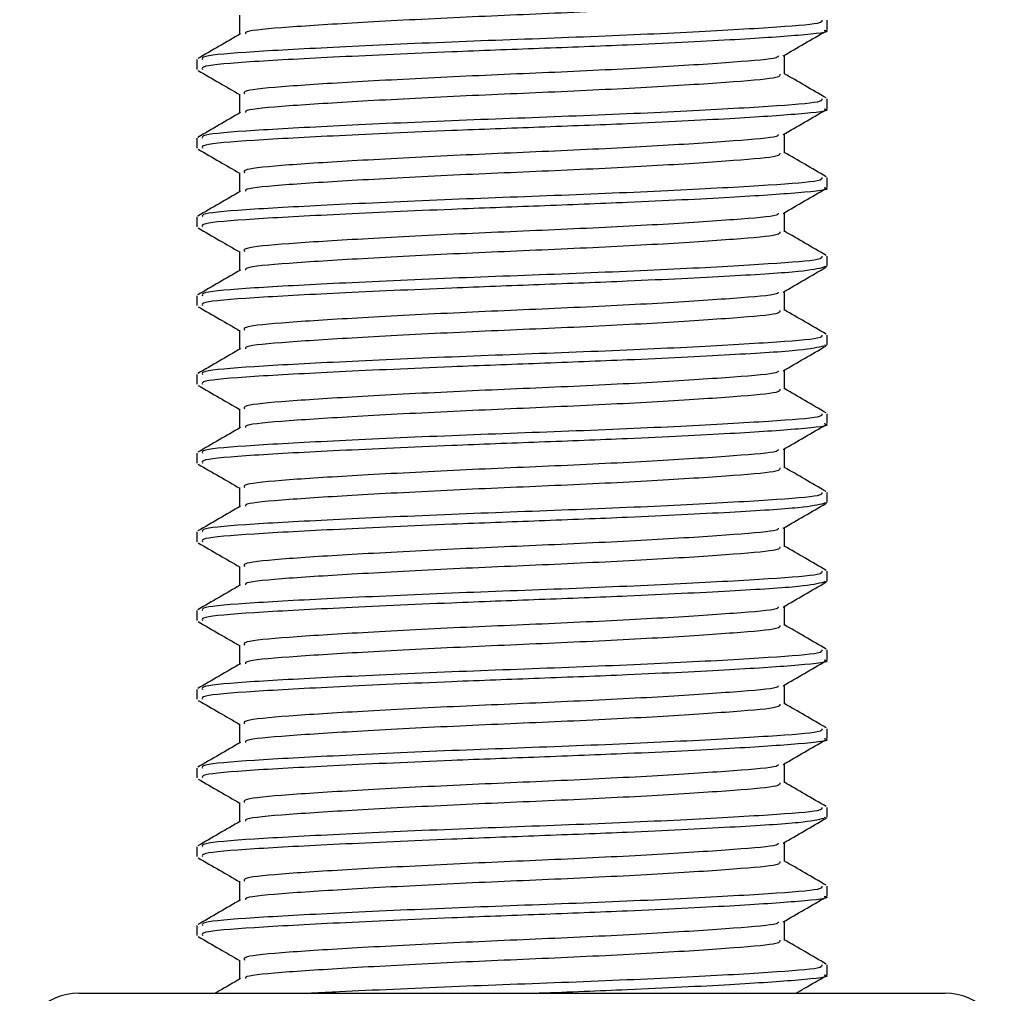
# Model space of a CAD drawing. Header units: millimetres. Extents: x 0 to 420, y 0 to 299.
# Tile 17 of 72: x 103.18 to 107.05, y 149.2 to 153.02. Entities that reach past the tile are written whole.
import ezdxf

# ---------------------------------------------------------------- set-up
doc = ezdxf.new("R2010")
doc.units = ezdxf.units.MM

msp = doc.modelspace()

# ---------------------------------------------------------------- linework, layer by layer
at = {"color": 7, "linetype": 'Continuous', "lineweight": 25}
for p, q in [((104.0444, 153.0418), (104.0444, 152.9666)), ((106.3534, 152.9838), (106.3534, 153.0227)), ((103.8768, 152.8678), (103.8768, 152.8291)), ((106.1858, 152.8096), (106.1858, 152.8851)), ((104.0444, 152.7322), (104.0444, 152.6571)), ((106.3534, 152.6743), (106.3534, 152.7131)), ((103.8768, 152.5582), (103.8768, 152.5195)), ((106.1858, 152.5001), (106.1858, 152.5755)), ((104.0444, 152.4227), (104.0444, 152.3475)), ((106.3534, 152.3647), (106.3534, 152.4035)), ((103.8768, 152.2487), (103.8768, 152.21)), ((106.1858, 152.1905), (106.1858, 152.266)), ((104.0444, 152.1131), (104.0444, 152.0379)), ((106.3534, 152.0551), (106.3534, 152.094)), ((106.3425, 152.0551), (106.3516, 152.0524)), ((103.8768, 151.9391), (103.8768, 151.9004)), ((106.1858, 151.8809), (106.1858, 151.9564)), ((104.0444, 151.8035), (104.0444, 151.7284)), ((106.3534, 151.7455), (106.3534, 151.7844)), ((106.3425, 151.7455), (106.3516, 151.7428)), ((103.8768, 151.6295), (103.8768, 151.5908)), ((106.1858, 151.5714), (106.1858, 151.6468)), ((104.0444, 151.494), (104.0444, 151.4188)), ((106.3534, 151.436), (106.3534, 151.4748)), ((103.8768, 151.3199), (103.8768, 151.2812)), ((106.1858, 151.2618), (106.1858, 151.3372)), ((104.0444, 151.1844), (104.0444, 151.1092)), ((106.3534, 151.1264), (106.3534, 151.1652)), ((106.3425, 151.1264), (106.3516, 151.1237)), ((103.8768, 151.0104), (103.8768, 150.9717)), ((106.1858, 150.9522), (106.1858, 151.0277)), ((104.0444, 150.8748), (104.0444, 150.7996)), ((106.3534, 150.8168), (106.3534, 150.8557)), ((106.3425, 150.8168), (106.3516, 150.8141)), ((103.8768, 150.7008), (103.8768, 150.6621)), ((106.1858, 150.6426), (106.1858, 150.7181)), ((104.0444, 150.5652), (104.0444, 150.4901)), ((106.3534, 150.5073), (106.3534, 150.5461)), ((103.8768, 150.3912), (103.8768, 150.3525)), ((106.1858, 150.3331), (106.1858, 150.4085)), ((104.0444, 150.2557), (104.0444, 150.1805)), ((106.3534, 150.1977), (106.3534, 150.2365)), ((103.8768, 150.0817), (103.8768, 150.043)), ((106.1858, 150.0235), (106.1858, 150.0989)), ((104.0444, 149.9461), (104.0444, 149.8709)), ((106.3534, 149.8881), (106.3534, 149.927)), ((106.3425, 149.8881), (106.3516, 149.8854)), ((103.8768, 149.7721), (103.8768, 149.7334)), ((106.1858, 149.7139), (106.1858, 149.7894)), ((104.0444, 149.6365), (104.0444, 149.5614)), ((106.3534, 149.5785), (106.3534, 149.6174)), ((103.8768, 149.4625), (103.8768, 149.4238)), ((106.1858, 149.4043), (106.1858, 149.4798)), ((104.0444, 149.327), (104.0444, 149.2518)), ((106.3534, 149.269), (106.3534, 149.3078)), ((103.4125, 149.1961), (106.8177, 149.1961))]:
    msp.add_line(p, q, dxfattribs=at)
for centre, start, end in [((103.4125, 148.9639), 90, 180), ((106.8177, 148.9639), 0, 90)]:
    msp.add_arc(centre, 0.2322, start, end, dxfattribs=at)
for points, knots in [([(106.1676, 153.1193), (106.1683, 153.115), (106.1701, 153.1043), (106, 153.0897), (105.7036, 153.0697), (105.3155, 153.0505), (104.9012, 153.0334), (104.5153, 153.013), (104.2246, 152.9949), (104.0658, 152.9806), (104.0669, 152.9714), (104.0672, 152.9688)], [0, 0, 0, 0, 0.081213, 0.202695, 0.328978, 0.454153, 0.576107, 0.702983, 0.826493, 0.949879, 1, 1, 1, 1]), ([(106.3324, 153.0227), (106.3333, 153.0184), (106.3354, 153.0076), (106.1385, 152.9929), (105.7957, 152.9729), (105.3468, 152.9537), (104.8676, 152.9367), (104.422, 152.9162), (104.0831, 152.8982), (103.8916, 152.8825), (103.8969, 152.8719), (103.8989, 152.8678)], [0, 0, 0, 0, 0.079524, 0.197738, 0.320617, 0.442421, 0.561093, 0.684549, 0.804734, 0.924799, 1, 1, 1, 1]), ([(104.048, 152.9688), (104.02, 152.9525), (103.964, 152.9201), (103.9079, 152.8876), (103.8799, 152.8714)], [0, 0, 0, 0, 0.499899, 1, 1, 1, 1]), ([(106.3425, 152.9838), (106.346, 152.9829), (106.3745, 152.9756), (106.2564, 152.9628), (105.9917, 152.9448), (105.6141, 152.9259), (105.2277, 152.9111), (104.8313, 152.8962), (104.4219, 152.8776), (104.0831, 152.8595), (103.8916, 152.8438), (103.8969, 152.8332), (103.8989, 152.8291)], [0, 0, 0, 0, 0.016783, 0.137002, 0.256981, 0.380436, 0.472269, 0.56119, 0.684619, 0.804777, 0.924815, 1, 1, 1, 1]), ([(106.1805, 152.882), (106.2085, 152.8983), (106.2646, 152.9307), (106.3206, 152.9631), (106.3486, 152.9794)], [0, 0, 0, 0, 0.49991, 1, 1, 1, 1]), ([(106.1617, 152.8822), (106.1612, 152.8796), (106.1595, 152.8706), (105.9978, 152.8575), (105.7042, 152.8375), (105.3153, 152.8183), (104.9011, 152.8012), (104.5158, 152.7808), (104.2227, 152.7627), (104.0569, 152.747), (104.0616, 152.7364), (104.0634, 152.7323)], [0, 0, 0, 0, 0.049291, 0.1713, 0.298129, 0.423847, 0.546329, 0.673755, 0.7978, 0.921721, 1, 1, 1, 1]), ([(103.8816, 152.8246), (103.9096, 152.8084), (103.9639, 152.7769), (104.0181, 152.7455), (104.0444, 152.7303)], [0, 0, 0, 0, 0.516356, 1, 1, 1, 1]), ([(106.1676, 152.8098), (106.1683, 152.8055), (106.1701, 152.7948), (106, 152.7801), (105.7036, 152.7601), (105.3155, 152.7409), (104.9012, 152.7238), (104.5153, 152.7034), (104.2246, 152.6853), (104.0658, 152.671), (104.0669, 152.6619), (104.0672, 152.6592)], [0, 0, 0, 0, 0.081213, 0.202695, 0.328978, 0.454153, 0.576107, 0.702983, 0.826493, 0.949879, 1, 1, 1, 1]), ([(106.3503, 152.7166), (106.3223, 152.7328), (106.2675, 152.7646), (106.2126, 152.7963), (106.1858, 152.8119)], [0, 0, 0, 0, 0.51126, 1, 1, 1, 1]), ([(106.3324, 152.7131), (106.3333, 152.7088), (106.3354, 152.698), (106.1385, 152.6834), (105.7957, 152.6634), (105.3468, 152.6442), (104.8676, 152.6271), (104.422, 152.6067), (104.0831, 152.5886), (103.8916, 152.5729), (103.8969, 152.5623), (103.8989, 152.5582)], [0, 0, 0, 0, 0.079524, 0.197738, 0.320617, 0.442421, 0.561093, 0.684549, 0.804734, 0.924799, 1, 1, 1, 1]), ([(104.048, 152.6592), (104.02, 152.643), (103.964, 152.6105), (103.9079, 152.578), (103.8799, 152.5618)], [0, 0, 0, 0, 0.499899, 1, 1, 1, 1]), ([(106.3425, 152.6743), (106.346, 152.6734), (106.3745, 152.666), (106.2564, 152.6532), (105.9917, 152.6352), (105.6141, 152.6164), (105.2277, 152.6015), (104.8313, 152.5867), (104.4219, 152.568), (104.0831, 152.5499), (103.8916, 152.5342), (103.8969, 152.5236), (103.8989, 152.5195)], [0, 0, 0, 0, 0.016783, 0.137002, 0.256981, 0.380436, 0.472269, 0.56119, 0.684619, 0.804777, 0.924815, 1, 1, 1, 1]), ([(106.1805, 152.5725), (106.2085, 152.5887), (106.2646, 152.6211), (106.3206, 152.6536), (106.3486, 152.6698)], [0, 0, 0, 0, 0.49991, 1, 1, 1, 1]), ([(106.1617, 152.5726), (106.1612, 152.57), (106.1595, 152.5611), (105.9978, 152.548), (105.7042, 152.5279), (105.3153, 152.5087), (104.9011, 152.4917), (104.5158, 152.4712), (104.2227, 152.4532), (104.0569, 152.4374), (104.0616, 152.4268), (104.0634, 152.4227)], [0, 0, 0, 0, 0.049291, 0.1713, 0.298129, 0.423847, 0.546329, 0.673755, 0.7978, 0.921721, 1, 1, 1, 1]), ([(103.8816, 152.515), (103.9096, 152.4988), (103.9639, 152.4674), (104.0181, 152.4359), (104.0444, 152.4207)], [0, 0, 0, 0, 0.516356, 1, 1, 1, 1]), ([(106.1676, 152.5002), (106.1683, 152.4959), (106.1701, 152.4852), (106, 152.4705), (105.7036, 152.4505), (105.3155, 152.4313), (104.9012, 152.4143), (104.5153, 152.3938), (104.2246, 152.3758), (104.0658, 152.3614), (104.0669, 152.3523), (104.0672, 152.3497)], [0, 0, 0, 0, 0.081213, 0.202695, 0.328978, 0.454153, 0.576107, 0.702983, 0.826493, 0.949879, 1, 1, 1, 1]), ([(106.3503, 152.407), (106.3223, 152.4233), (106.2675, 152.455), (106.2126, 152.4868), (106.1858, 152.5023)], [0, 0, 0, 0, 0.51126, 1, 1, 1, 1]), ([(106.3324, 152.4035), (106.3333, 152.3992), (106.3354, 152.3885), (106.1385, 152.3738), (105.7957, 152.3538), (105.3468, 152.3346), (104.8676, 152.3175), (104.422, 152.2971), (104.0831, 152.279), (103.8916, 152.2633), (103.8969, 152.2527), (103.8989, 152.2487)], [0, 0, 0, 0, 0.079524, 0.197738, 0.320617, 0.442421, 0.561093, 0.684549, 0.804734, 0.924799, 1, 1, 1, 1]), ([(104.048, 152.3496), (104.02, 152.3334), (103.964, 152.3009), (103.9079, 152.2685), (103.8799, 152.2522)], [0, 0, 0, 0, 0.499899, 1, 1, 1, 1]), ([(106.3425, 152.3647), (106.346, 152.3638), (106.3745, 152.3564), (106.2564, 152.3436), (105.9917, 152.3256), (105.6141, 152.3068), (105.2277, 152.2919), (104.8313, 152.2771), (104.4219, 152.2584), (104.0831, 152.2403), (103.8916, 152.2246), (103.8969, 152.214), (103.8989, 152.21)], [0, 0, 0, 0, 0.016783, 0.137002, 0.256981, 0.380436, 0.472269, 0.56119, 0.684619, 0.804777, 0.924815, 1, 1, 1, 1]), ([(106.1805, 152.2629), (106.2085, 152.2791), (106.2646, 152.3116), (106.3206, 152.344), (106.3486, 152.3602)], [0, 0, 0, 0, 0.49991, 1, 1, 1, 1]), ([(106.1617, 152.263), (106.1612, 152.2604), (106.1595, 152.2515), (105.9978, 152.2384), (105.7042, 152.2183), (105.3153, 152.1992), (104.9011, 152.1821), (104.5158, 152.1617), (104.2227, 152.1436), (104.0569, 152.1279), (104.0616, 152.1172), (104.0634, 152.1131)], [0, 0, 0, 0, 0.049291, 0.1713, 0.298129, 0.423847, 0.546329, 0.673755, 0.7978, 0.921721, 1, 1, 1, 1]), ([(103.8816, 152.2054), (103.9096, 152.1892), (103.9639, 152.1578), (104.0181, 152.1264), (104.0444, 152.1112)], [0, 0, 0, 0, 0.516356, 1, 1, 1, 1]), ([(106.1676, 152.1906), (106.1683, 152.1863), (106.1701, 152.1756), (106, 152.161), (105.7036, 152.141), (105.3155, 152.1218), (104.9012, 152.1047), (104.5153, 152.0843), (104.2246, 152.0662), (104.0658, 152.0519), (104.0669, 152.0427), (104.0672, 152.0401)], [0, 0, 0, 0, 0.0812126, 0.2026951, 0.3289775, 0.4541529, 0.5761068, 0.7029826, 0.8264929, 0.9498795, 1, 1, 1, 1]), ([(106.3503, 152.0975), (106.3223, 152.1137), (106.2675, 152.1454), (106.2126, 152.1772), (106.1858, 152.1927)], [0, 0, 0, 0, 0.51126, 1, 1, 1, 1]), ([(106.3324, 152.094), (106.3333, 152.0896), (106.3354, 152.0789), (106.1385, 152.0642), (105.7957, 152.0442), (105.3468, 152.025), (104.8676, 152.008), (104.422, 151.9875), (104.0831, 151.9695), (103.8916, 151.9538), (103.8969, 151.9432), (103.8989, 151.9391)], [0, 0, 0, 0, 0.079524, 0.197738, 0.320617, 0.442421, 0.561093, 0.684549, 0.804734, 0.924799, 1, 1, 1, 1]), ([(104.048, 152.0401), (104.02, 152.0238), (103.964, 151.9914), (103.9079, 151.9589), (103.8799, 151.9427)], [0, 0, 0, 0, 0.4998987, 1, 1, 1, 1]), ([(106.3412, 152.0507), (106.3176, 152.0451), (106.2681, 152.0334), (105.9859, 152.0161), (105.6152, 151.9972), (105.2275, 151.9824), (104.8314, 151.9675), (104.4219, 151.9488), (104.0831, 151.9308), (103.8916, 151.9151), (103.8969, 151.9045), (103.8989, 151.9004)], [0, 0, 0, 0, 0.1121, 0.235541, 0.362559, 0.457041, 0.548528, 0.675518, 0.799144, 0.922646, 1, 1, 1, 1]), ([(106.1805, 151.9533), (106.2085, 151.9695), (106.2646, 152.002), (106.3206, 152.0344), (106.3486, 152.0507)], [0, 0, 0, 0, 0.49991, 1, 1, 1, 1]), ([(106.1617, 151.9535), (106.1612, 151.9509), (106.1595, 151.9419), (105.9978, 151.9288), (105.7042, 151.9088), (105.3153, 151.8896), (104.9011, 151.8725), (104.5158, 151.8521), (104.2227, 151.834), (104.0569, 151.8183), (104.0616, 151.8077), (104.0634, 151.8035)], [0, 0, 0, 0, 0.049291, 0.1713, 0.298129, 0.423847, 0.546329, 0.673755, 0.7978, 0.921721, 1, 1, 1, 1]), ([(103.8816, 151.8959), (103.9096, 151.8796), (103.9639, 151.8482), (104.0181, 151.8168), (104.0444, 151.8016)], [0, 0, 0, 0, 0.516356, 1, 1, 1, 1]), ([(106.1676, 151.881), (106.1683, 151.8768), (106.1701, 151.866), (106, 151.8514), (105.7036, 151.8314), (105.3155, 151.8122), (104.9012, 151.7951), (104.5153, 151.7747), (104.2246, 151.7566), (104.0658, 151.7423), (104.0669, 151.7332), (104.0672, 151.7305)], [0, 0, 0, 0, 0.0812126, 0.2026951, 0.3289775, 0.4541529, 0.5761068, 0.7029826, 0.8264929, 0.9498795, 1, 1, 1, 1]), ([(106.3503, 151.7879), (106.3223, 151.8041), (106.2675, 151.8359), (106.2126, 151.8676), (106.1858, 151.8831)], [0, 0, 0, 0, 0.51126, 1, 1, 1, 1]), ([(106.3324, 151.7844), (106.3333, 151.7801), (106.3354, 151.7693), (106.1385, 151.7546), (105.7957, 151.7346), (105.3468, 151.7155), (104.8676, 151.6984), (104.422, 151.678), (104.0831, 151.6599), (103.8916, 151.6442), (103.8969, 151.6336), (103.8989, 151.6295)], [0, 0, 0, 0, 0.079524, 0.197738, 0.320617, 0.442421, 0.561093, 0.684549, 0.804734, 0.924799, 1, 1, 1, 1]), ([(104.048, 151.7305), (104.02, 151.7143), (103.964, 151.6818), (103.9079, 151.6493), (103.8799, 151.6331)], [0, 0, 0, 0, 0.499899, 1, 1, 1, 1]), ([(106.3412, 151.7411), (106.3176, 151.7355), (106.2681, 151.7238), (105.9859, 151.7065), (105.6152, 151.6876), (105.2275, 151.6728), (104.8314, 151.658), (104.4219, 151.6393), (104.0831, 151.6212), (103.8916, 151.6055), (103.8969, 151.5949), (103.8989, 151.5908)], [0, 0, 0, 0, 0.1121, 0.235541, 0.362559, 0.457041, 0.548528, 0.675518, 0.799144, 0.922646, 1, 1, 1, 1]), ([(106.1805, 151.6437), (106.2085, 151.66), (106.2646, 151.6924), (106.3206, 151.7249), (106.3486, 151.7411)], [0, 0, 0, 0, 0.49991, 1, 1, 1, 1]), ([(106.1617, 151.6439), (106.1612, 151.6413), (106.1595, 151.6323), (105.9978, 151.6192), (105.7042, 151.5992), (105.3153, 151.58), (104.9011, 151.5629), (104.5158, 151.5425), (104.2227, 151.5245), (104.0569, 151.5087), (104.0616, 151.4981), (104.0634, 151.494)], [0, 0, 0, 0, 0.049291, 0.1713, 0.298129, 0.423847, 0.546329, 0.673755, 0.7978, 0.921721, 1, 1, 1, 1]), ([(103.8816, 151.5863), (103.9096, 151.5701), (103.9639, 151.5387), (104.0181, 151.5072), (104.0444, 151.492)], [0, 0, 0, 0, 0.516356, 1, 1, 1, 1]), ([(106.1676, 151.5715), (106.1683, 151.5672), (106.1701, 151.5565), (106, 151.5418), (105.7036, 151.5218), (105.3155, 151.5026), (104.9012, 151.4855), (104.5153, 151.4651), (104.2246, 151.447), (104.0658, 151.4327), (104.0669, 151.4236), (104.0672, 151.4209)], [0, 0, 0, 0, 0.0812126, 0.2026951, 0.3289775, 0.4541529, 0.5761068, 0.7029826, 0.8264929, 0.9498795, 1, 1, 1, 1]), ([(106.3503, 151.4783), (106.3223, 151.4945), (106.2675, 151.5263), (106.2126, 151.558), (106.1858, 151.5736)], [0, 0, 0, 0, 0.51126, 1, 1, 1, 1]), ([(106.3324, 151.4748), (106.3333, 151.4705), (106.3354, 151.4598), (106.1385, 151.4451), (105.7957, 151.4251), (105.3468, 151.4059), (104.8676, 151.3888), (104.422, 151.3684), (104.0831, 151.3503), (103.8916, 151.3346), (103.8969, 151.324), (103.8989, 151.3199)], [0, 0, 0, 0, 0.079524, 0.197738, 0.320617, 0.442421, 0.561093, 0.684549, 0.804734, 0.924799, 1, 1, 1, 1]), ([(104.048, 151.4209), (104.02, 151.4047), (103.964, 151.3722), (103.9079, 151.3398), (103.8799, 151.3235)], [0, 0, 0, 0, 0.499899, 1, 1, 1, 1]), ([(106.3425, 151.436), (106.346, 151.4351), (106.3745, 151.4277), (106.2564, 151.4149), (105.9917, 151.3969), (105.6141, 151.3781), (105.2277, 151.3632), (104.8313, 151.3484), (104.4219, 151.3297), (104.0831, 151.3116), (103.8916, 151.2959), (103.8969, 151.2853), (103.8989, 151.2812)], [0, 0, 0, 0, 0.016783, 0.137002, 0.256981, 0.380436, 0.472269, 0.56119, 0.684619, 0.804777, 0.924815, 1, 1, 1, 1]), ([(106.1805, 151.3342), (106.2085, 151.3504), (106.2646, 151.3828), (106.3206, 151.4153), (106.3486, 151.4315)], [0, 0, 0, 0, 0.49991, 1, 1, 1, 1]), ([(106.1617, 151.3343), (106.1612, 151.3317), (106.1595, 151.3228), (105.9978, 151.3097), (105.7042, 151.2896), (105.3153, 151.2705), (104.9011, 151.2534), (104.5158, 151.2329), (104.2227, 151.2149), (104.0569, 151.1991), (104.0616, 151.1885), (104.0634, 151.1844)], [0, 0, 0, 0, 0.049291, 0.1713, 0.298129, 0.423847, 0.546329, 0.673755, 0.7978, 0.921721, 1, 1, 1, 1]), ([(103.8816, 151.2767), (103.9096, 151.2605), (103.9639, 151.2291), (104.0181, 151.1977), (104.0444, 151.1825)], [0, 0, 0, 0, 0.516356, 1, 1, 1, 1]), ([(106.1676, 151.2619), (106.1683, 151.2576), (106.1701, 151.2469), (106, 151.2322), (105.7036, 151.2122), (105.3155, 151.1931), (104.9012, 151.176), (104.5153, 151.1556), (104.2246, 151.1375), (104.0658, 151.1231), (104.0669, 151.114), (104.0672, 151.1114)], [0, 0, 0, 0, 0.081213, 0.202695, 0.328978, 0.454153, 0.576107, 0.702983, 0.826493, 0.949879, 1, 1, 1, 1]), ([(106.3503, 151.1687), (106.3223, 151.185), (106.2675, 151.2167), (106.2126, 151.2485), (106.1858, 151.264)], [0, 0, 0, 0, 0.51126, 1, 1, 1, 1]), ([(106.3324, 151.1652), (106.3333, 151.1609), (106.3354, 151.1502), (106.1385, 151.1355), (105.7957, 151.1155), (105.3468, 151.0963), (104.8676, 151.0792), (104.422, 151.0588), (104.0831, 151.0407), (103.8916, 151.025), (103.8969, 151.0145), (103.8989, 151.0104)], [0, 0, 0, 0, 0.079524, 0.197738, 0.320617, 0.442421, 0.561093, 0.684549, 0.804734, 0.924799, 1, 1, 1, 1]), ([(104.048, 151.1113), (104.02, 151.0951), (103.964, 151.0626), (103.9079, 151.0302), (103.8799, 151.014)], [0, 0, 0, 0, 0.499899, 1, 1, 1, 1]), ([(106.3412, 151.122), (106.3176, 151.1164), (106.2681, 151.1047), (105.9859, 151.0874), (105.6152, 151.0685), (105.2275, 151.0536), (104.8314, 151.0388), (104.4219, 151.0201), (104.0831, 151.002), (103.8916, 150.9863), (103.8969, 150.9758), (103.8989, 150.9717)], [0, 0, 0, 0, 0.1121, 0.235541, 0.362559, 0.457041, 0.548528, 0.675518, 0.799144, 0.922646, 1, 1, 1, 1]), ([(106.1805, 151.0246), (106.2085, 151.0408), (106.2646, 151.0733), (106.3206, 151.1057), (106.3486, 151.1219)], [0, 0, 0, 0, 0.49991, 1, 1, 1, 1]), ([(106.1617, 151.0247), (106.1612, 151.0222), (106.1595, 151.0132), (105.9978, 151.0001), (105.7042, 150.9801), (105.3153, 150.9609), (104.9011, 150.9438), (104.5158, 150.9234), (104.2227, 150.9053), (104.0569, 150.8896), (104.0616, 150.8789), (104.0634, 150.8748)], [0, 0, 0, 0, 0.049291, 0.1713, 0.298129, 0.423847, 0.546329, 0.673755, 0.7978, 0.921721, 1, 1, 1, 1]), ([(103.8816, 150.9672), (103.9096, 150.9509), (103.9639, 150.9195), (104.0181, 150.8881), (104.0444, 150.8729)], [0, 0, 0, 0, 0.516356, 1, 1, 1, 1]), ([(106.1676, 150.9523), (106.1683, 150.948), (106.1701, 150.9373), (106, 150.9227), (105.7036, 150.9027), (105.3155, 150.8835), (104.9012, 150.8664), (104.5153, 150.846), (104.2246, 150.8279), (104.0658, 150.8136), (104.0669, 150.8044), (104.0672, 150.8018)], [0, 0, 0, 0, 0.081213, 0.202695, 0.328978, 0.454153, 0.576107, 0.702983, 0.826493, 0.949879, 1, 1, 1, 1]), ([(106.3503, 150.8592), (106.3223, 150.8754), (106.2675, 150.9071), (106.2126, 150.9389), (106.1858, 150.9544)], [0, 0, 0, 0, 0.51126, 1, 1, 1, 1]), ([(106.3324, 150.8557), (106.3333, 150.8514), (106.3354, 150.8406), (106.1385, 150.8259), (105.7957, 150.8059), (105.3468, 150.7867), (104.8676, 150.7697), (104.422, 150.7492), (104.0831, 150.7312), (103.8916, 150.7155), (103.8969, 150.7049), (103.8989, 150.7008)], [0, 0, 0, 0, 0.079524, 0.197738, 0.320617, 0.442421, 0.561093, 0.684549, 0.804734, 0.924799, 1, 1, 1, 1]), ([(104.048, 150.8018), (104.02, 150.7855), (103.964, 150.7531), (103.9079, 150.7206), (103.8799, 150.7044)], [0, 0, 0, 0, 0.499899, 1, 1, 1, 1]), ([(106.3412, 150.8124), (106.3176, 150.8068), (106.2681, 150.7951), (105.9859, 150.7778), (105.6152, 150.7589), (105.2275, 150.7441), (104.8314, 150.7292), (104.4219, 150.7106), (104.0831, 150.6925), (103.8916, 150.6768), (103.8969, 150.6662), (103.8989, 150.6621)], [0, 0, 0, 0, 0.1121, 0.235541, 0.362559, 0.457041, 0.548528, 0.675518, 0.799144, 0.922646, 1, 1, 1, 1]), ([(106.1805, 150.715), (106.2085, 150.7313), (106.2646, 150.7637), (106.3206, 150.7961), (106.3486, 150.8124)], [0, 0, 0, 0, 0.49991, 1, 1, 1, 1]), ([(106.1617, 150.7152), (106.1612, 150.7126), (106.1595, 150.7036), (105.9978, 150.6905), (105.7042, 150.6705), (105.3153, 150.6513), (104.9011, 150.6342), (104.5158, 150.6138), (104.2227, 150.5957), (104.0569, 150.58), (104.0616, 150.5694), (104.0634, 150.5653)], [0, 0, 0, 0, 0.049291, 0.1713, 0.298129, 0.423847, 0.546329, 0.673755, 0.7978, 0.921721, 1, 1, 1, 1]), ([(103.8816, 150.6576), (103.9096, 150.6414), (103.9639, 150.6099), (104.0181, 150.5785), (104.0444, 150.5633)], [0, 0, 0, 0, 0.5163558, 1, 1, 1, 1]), ([(106.1676, 150.6428), (106.1683, 150.6385), (106.1701, 150.6278), (106, 150.6131), (105.7036, 150.5931), (105.3155, 150.5739), (104.9012, 150.5568), (104.5153, 150.5364), (104.2246, 150.5183), (104.0658, 150.504), (104.0669, 150.4949), (104.0672, 150.4922)], [0, 0, 0, 0, 0.081213, 0.202695, 0.328978, 0.454153, 0.576107, 0.702983, 0.826493, 0.949879, 1, 1, 1, 1]), ([(106.3503, 150.5496), (106.3223, 150.5658), (106.2675, 150.5976), (106.2126, 150.6293), (106.1858, 150.6449)], [0, 0, 0, 0, 0.51126, 1, 1, 1, 1]), ([(106.3324, 150.5461), (106.3333, 150.5418), (106.3354, 150.531), (106.1385, 150.5164), (105.7957, 150.4964), (105.3468, 150.4772), (104.8676, 150.4601), (104.422, 150.4397), (104.0831, 150.4216), (103.8916, 150.4059), (103.8969, 150.3953), (103.8989, 150.3912)], [0, 0, 0, 0, 0.079524, 0.197738, 0.320617, 0.442421, 0.561093, 0.684549, 0.804734, 0.924799, 1, 1, 1, 1]), ([(104.048, 150.4922), (104.02, 150.476), (103.964, 150.4435), (103.9079, 150.411), (103.8799, 150.3948)], [0, 0, 0, 0, 0.499899, 1, 1, 1, 1]), ([(106.3425, 150.5073), (106.346, 150.5064), (106.3745, 150.499), (106.2564, 150.4862), (105.9917, 150.4682), (105.6141, 150.4494), (105.2277, 150.4345), (104.8313, 150.4197), (104.4219, 150.401), (104.0831, 150.3829), (103.8916, 150.3672), (103.8969, 150.3566), (103.8989, 150.3525)], [0, 0, 0, 0, 0.016783, 0.137002, 0.256981, 0.380436, 0.472269, 0.56119, 0.684619, 0.804777, 0.924815, 1, 1, 1, 1]), ([(106.1805, 150.4055), (106.2085, 150.4217), (106.2646, 150.4541), (106.3206, 150.4866), (106.3486, 150.5028)], [0, 0, 0, 0, 0.49991, 1, 1, 1, 1]), ([(106.1617, 150.4056), (106.1612, 150.403), (106.1595, 150.3941), (105.9978, 150.381), (105.7042, 150.3609), (105.3153, 150.3417), (104.9011, 150.3247), (104.5158, 150.3042), (104.2227, 150.2862), (104.0569, 150.2704), (104.0616, 150.2598), (104.0634, 150.2557)], [0, 0, 0, 0, 0.049291, 0.1713, 0.298129, 0.423847, 0.546329, 0.673755, 0.7978, 0.921721, 1, 1, 1, 1]), ([(103.8816, 150.348), (103.9096, 150.3318), (103.9639, 150.3004), (104.0181, 150.2689), (104.0444, 150.2537)], [0, 0, 0, 0, 0.516356, 1, 1, 1, 1]), ([(106.1676, 150.3332), (106.1683, 150.3289), (106.1701, 150.3182), (106, 150.3035), (105.7036, 150.2835), (105.3155, 150.2643), (104.9012, 150.2473), (104.5153, 150.2268), (104.2246, 150.2088), (104.0658, 150.1944), (104.0669, 150.1853), (104.0672, 150.1827)], [0, 0, 0, 0, 0.081213, 0.202695, 0.328978, 0.454153, 0.576107, 0.702983, 0.826493, 0.949879, 1, 1, 1, 1]), ([(106.3503, 150.24), (106.3223, 150.2563), (106.2675, 150.288), (106.2126, 150.3198), (106.1858, 150.3353)], [0, 0, 0, 0, 0.51126, 1, 1, 1, 1]), ([(106.3324, 150.2365), (106.3333, 150.2322), (106.3354, 150.2215), (106.1385, 150.2068), (105.7957, 150.1868), (105.3468, 150.1676), (104.8676, 150.1505), (104.422, 150.1301), (104.0831, 150.112), (103.8916, 150.0963), (103.8969, 150.0857), (103.8989, 150.0817)], [0, 0, 0, 0, 0.079524, 0.197738, 0.320617, 0.442421, 0.561093, 0.684549, 0.804734, 0.924799, 1, 1, 1, 1]), ([(104.048, 150.1826), (104.02, 150.1664), (103.964, 150.1339), (103.9079, 150.1015), (103.8799, 150.0852)], [0, 0, 0, 0, 0.499899, 1, 1, 1, 1]), ([(106.3425, 150.1977), (106.346, 150.1968), (106.3745, 150.1894), (106.2564, 150.1766), (105.9917, 150.1586), (105.6141, 150.1398), (105.2277, 150.1249), (104.8313, 150.1101), (104.4219, 150.0914), (104.0831, 150.0733), (103.8916, 150.0576), (103.8969, 150.047), (103.8989, 150.043)], [0, 0, 0, 0, 0.016783, 0.137002, 0.256981, 0.380436, 0.472269, 0.56119, 0.684619, 0.804777, 0.924815, 1, 1, 1, 1]), ([(106.1805, 150.0959), (106.2085, 150.1121), (106.2646, 150.1446), (106.3206, 150.177), (106.3486, 150.1932)], [0, 0, 0, 0, 0.49991, 1, 1, 1, 1]), ([(106.1617, 150.096), (106.1612, 150.0934), (106.1595, 150.0845), (105.9978, 150.0714), (105.7042, 150.0513), (105.3153, 150.0322), (104.9011, 150.0151), (104.5158, 149.9947), (104.2227, 149.9766), (104.0569, 149.9609), (104.0616, 149.9502), (104.0634, 149.9461)], [0, 0, 0, 0, 0.049291, 0.1713, 0.298129, 0.423847, 0.546329, 0.673755, 0.7978, 0.921721, 1, 1, 1, 1]), ([(103.8816, 150.0384), (103.9096, 150.0222), (103.9639, 149.9908), (104.0181, 149.9594), (104.0444, 149.9442)], [0, 0, 0, 0, 0.516356, 1, 1, 1, 1]), ([(106.1676, 150.0236), (106.1683, 150.0193), (106.1701, 150.0086), (106, 149.994), (105.7036, 149.974), (105.3155, 149.9548), (104.9012, 149.9377), (104.5153, 149.9173), (104.2246, 149.8992), (104.0658, 149.8849), (104.0669, 149.8757), (104.0672, 149.8731)], [0, 0, 0, 0, 0.0812126, 0.2026951, 0.3289775, 0.4541529, 0.5761068, 0.7029826, 0.8264929, 0.9498795, 1, 1, 1, 1]), ([(106.3503, 149.9305), (106.3223, 149.9467), (106.2675, 149.9784), (106.2126, 150.0102), (106.1858, 150.0257)], [0, 0, 0, 0, 0.51126, 1, 1, 1, 1]), ([(106.3324, 149.927), (106.3333, 149.9226), (106.3354, 149.9119), (106.1385, 149.8972), (105.7957, 149.8772), (105.3468, 149.858), (104.8676, 149.841), (104.422, 149.8205), (104.0831, 149.8025), (103.8916, 149.7868), (103.8969, 149.7762), (103.8989, 149.7721)], [0, 0, 0, 0, 0.079524, 0.197738, 0.320617, 0.442421, 0.561093, 0.684549, 0.804734, 0.924799, 1, 1, 1, 1]), ([(104.048, 149.8731), (104.02, 149.8568), (103.964, 149.8243), (103.9079, 149.7919), (103.8799, 149.7757)], [0, 0, 0, 0, 0.499899, 1, 1, 1, 1]), ([(106.3412, 149.8837), (106.3176, 149.8781), (106.2681, 149.8664), (105.9859, 149.8491), (105.6152, 149.8302), (105.2275, 149.8154), (104.8314, 149.8005), (104.4219, 149.7818), (104.0831, 149.7638), (103.8916, 149.7481), (103.8969, 149.7375), (103.8989, 149.7334)], [0, 0, 0, 0, 0.1121, 0.235541, 0.362559, 0.457041, 0.548528, 0.675518, 0.799144, 0.922646, 1, 1, 1, 1]), ([(106.1805, 149.7863), (106.2085, 149.8025), (106.2646, 149.835), (106.3206, 149.8674), (106.3486, 149.8837)], [0, 0, 0, 0, 0.49991, 1, 1, 1, 1]), ([(106.1617, 149.7865), (106.1612, 149.7839), (106.1595, 149.7749), (105.9978, 149.7618), (105.7042, 149.7418), (105.3153, 149.7226), (104.9011, 149.7055), (104.5158, 149.6851), (104.2227, 149.667), (104.0569, 149.6513), (104.0616, 149.6407), (104.0634, 149.6365)], [0, 0, 0, 0, 0.049291, 0.1713, 0.298129, 0.423847, 0.546329, 0.673755, 0.7978, 0.921721, 1, 1, 1, 1]), ([(103.8816, 149.7289), (103.9096, 149.7126), (103.9639, 149.6812), (104.0181, 149.6498), (104.0444, 149.6346)], [0, 0, 0, 0, 0.516356, 1, 1, 1, 1]), ([(106.1676, 149.714), (106.1683, 149.7098), (106.1701, 149.699), (106, 149.6844), (105.7036, 149.6644), (105.3155, 149.6452), (104.9012, 149.6281), (104.5153, 149.6077), (104.2246, 149.5896), (104.0658, 149.5753), (104.0669, 149.5662), (104.0672, 149.5635)], [0, 0, 0, 0, 0.0812126, 0.2026951, 0.3289775, 0.4541529, 0.5761068, 0.7029826, 0.8264929, 0.9498795, 1, 1, 1, 1]), ([(106.3503, 149.6209), (106.3223, 149.6371), (106.2675, 149.6689), (106.2126, 149.7006), (106.1858, 149.7161)], [0, 0, 0, 0, 0.51126, 1, 1, 1, 1]), ([(106.3324, 149.6174), (106.3333, 149.6131), (106.3354, 149.6023), (106.1385, 149.5876), (105.7957, 149.5676), (105.3468, 149.5485), (104.8676, 149.5314), (104.422, 149.511), (104.0831, 149.4929), (103.8916, 149.4772), (103.8969, 149.4666), (103.8989, 149.4625)], [0, 0, 0, 0, 0.079524, 0.197738, 0.320617, 0.442421, 0.561093, 0.684549, 0.804734, 0.924799, 1, 1, 1, 1]), ([(104.048, 149.5635), (104.02, 149.5473), (103.964, 149.5148), (103.9079, 149.4823), (103.8799, 149.4661)], [0, 0, 0, 0, 0.499899, 1, 1, 1, 1]), ([(106.3425, 149.5785), (106.346, 149.5776), (106.3745, 149.5703), (106.2564, 149.5575), (105.9917, 149.5395), (105.6141, 149.5207), (105.2277, 149.5058), (104.8313, 149.491), (104.4219, 149.4723), (104.0831, 149.4542), (103.8916, 149.4385), (103.8969, 149.4279), (103.8989, 149.4238)], [0, 0, 0, 0, 0.016783, 0.137002, 0.256981, 0.380436, 0.472269, 0.56119, 0.684619, 0.804777, 0.924815, 1, 1, 1, 1]), ([(106.1805, 149.4767), (106.2085, 149.493), (106.2646, 149.5254), (106.3206, 149.5579), (106.3486, 149.5741)], [0, 0, 0, 0, 0.49991, 1, 1, 1, 1]), ([(106.1617, 149.4769), (106.1612, 149.4743), (106.1595, 149.4653), (105.9978, 149.4522), (105.7042, 149.4322), (105.3153, 149.413), (104.9011, 149.3959), (104.5158, 149.3755), (104.2227, 149.3575), (104.0569, 149.3417), (104.0616, 149.3311), (104.0634, 149.327)], [0, 0, 0, 0, 0.049291, 0.1713, 0.298129, 0.423847, 0.546329, 0.673755, 0.7978, 0.921721, 1, 1, 1, 1]), ([(103.8816, 149.4193), (103.9096, 149.4031), (103.9639, 149.3717), (104.0181, 149.3402), (104.0444, 149.325)], [0, 0, 0, 0, 0.516356, 1, 1, 1, 1]), ([(106.1676, 149.4045), (106.1683, 149.4002), (106.1701, 149.3895), (106, 149.3748), (105.7036, 149.3548), (105.3155, 149.3356), (104.9012, 149.3185), (104.5153, 149.2981), (104.2246, 149.28), (104.0658, 149.2657), (104.0669, 149.2566), (104.0672, 149.2539)], [0, 0, 0, 0, 0.0812126, 0.2026951, 0.3289775, 0.4541529, 0.5761068, 0.7029826, 0.8264929, 0.9498795, 1, 1, 1, 1]), ([(106.3503, 149.3113), (106.3223, 149.3275), (106.2675, 149.3593), (106.2126, 149.391), (106.1858, 149.4066)], [0, 0, 0, 0, 0.51126, 1, 1, 1, 1]), ([(106.3324, 149.3078), (106.3333, 149.3035), (106.3354, 149.2928), (106.1385, 149.2781), (105.7957, 149.2581), (105.3467, 149.2389), (104.8681, 149.2218), (104.5253, 149.2062), (104.3633, 149.1979), (104.3274, 149.1961)], [0, 0, 0, 0, 0.110508, 0.27478, 0.445535, 0.614795, 0.779704, 0.95126, 1, 1, 1, 1]), ([(104.048, 149.2539), (104.02, 149.2377), (103.9867, 149.2184), (103.9534, 149.1991), (103.9482, 149.1961)], [0, 0, 0, 0, 0.84185, 1, 1, 1, 1]), ([(106.3425, 149.269), (106.346, 149.2681), (106.3745, 149.2607), (106.2565, 149.2479), (105.9915, 149.2299), (105.6147, 149.2111), (105.3398, 149.2006), (105.2225, 149.1961)], [0, 0, 0, 0, 0.035538, 0.290092, 0.544141, 0.80555, 1, 1, 1, 1]), ([(106.2304, 149.1961), (106.2418, 149.2027), (106.2812, 149.2255), (106.3206, 149.2483), (106.3486, 149.2645)], [0, 0, 0, 0, 0.2887283, 1, 1, 1, 1])]:
    msp.add_open_spline(points, degree=3, knots=knots, dxfattribs=at)

doc.saveas('drawing.dxf')
